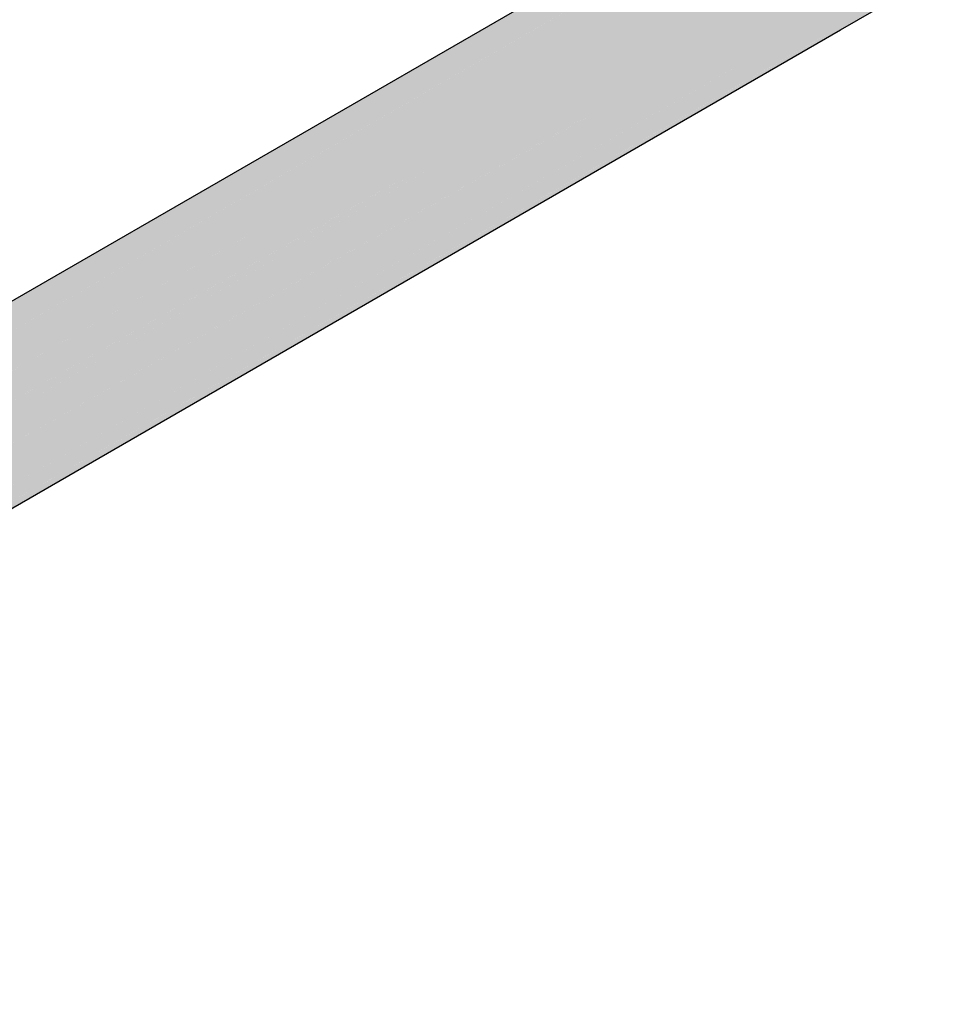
# Model space of a CAD drawing. Header units: millimetres. Extents: x -261 to 187, y -214 to 106.
# Tile 250 of 256: x -127.82 to -125.29, y -205.96 to -203.25. Entities that reach past the tile are written whole.
import ezdxf

# ---------------------------------------------------------------- set-up
doc = ezdxf.new("R2010")
doc.units = ezdxf.units.MM
doc.header["$LTSCALE"] = 0.005
doc.header["$MEASUREMENT"] = 0
doc.layers.add('AP-Condutos', color=4, linetype='Continuous', lineweight=25)

msp = doc.modelspace()

# ---------------------------------------------------------------- hatches: boundary and pattern name
at = {"layer": 'AP-Condutos', "linetype": 'Continuous'}
for points in [[(-125.5375, -202.7114), (-125.7047, -202.8073), (-130.4487, -205.5282), (-130.4123, -205.5187), (-130.3895, -205.5127), (-125.705, -202.8079), (-125.7052, -202.8083)], [(-125.5967, -202.7269), (-125.6789, -202.7744), (-125.6834, -202.777), (-125.6875, -202.7794), (-125.6902, -202.7809), (-130.4487, -205.5282), (-125.7047, -202.8073), (-125.6875, -202.7975), (-125.6834, -202.7951), (-125.6789, -202.7925), (-125.6789, -202.7916), (-125.6789, -202.7925), (-125.5375, -202.7114)], [(-125.4272, -203.1998), (-125.3624, -203.1625), (-125.3135, -203.128), (-125.2909, -203.0607), (-125.495, -203.1785), (-125.501, -203.182), (-125.5036, -203.1835), (-125.2909, -203.0607), (-125.2985, -202.9722), (-125.3351, -202.8779), (-125.7485, -203.1066), (-126.8631, -203.7234), (-125.9217, -203.2025), (-125.7485, -203.1066), (-125.6875, -203.0729), (-125.3351, -202.8779), (-125.3943, -202.7941), (-125.6875, -202.9574), (-125.6834, -202.9551), (-125.6789, -202.9526), (-125.6789, -202.9505), (-125.6789, -202.9526), (-125.3943, -202.7941), (-125.4659, -202.7352), (-125.6789, -202.8581), (-125.4659, -202.7352), (-125.6789, -202.857), (-125.6834, -202.8607), (-125.6789, -202.857), (-125.4659, -202.7352), (-125.5375, -202.7114), (-125.6789, -202.7931), (-125.6789, -202.8533), (-125.6789, -202.8553), (-125.6789, -202.8533), (-125.6789, -202.7931), (-125.6834, -202.7957), (-125.6875, -202.7981), (-125.7052, -202.8083), (-130.3895, -205.5127), (-125.7544, -202.898), (-125.6875, -202.8602), (-125.6834, -202.8579), (-125.6875, -202.8602), (-125.7549, -202.8988), (-125.6834, -202.8579), (-125.7544, -202.898), (-130.3895, -205.5127), (-130.3456, -205.5273), (-130.3179, -205.5365), (-125.7563, -202.9013), (-125.6875, -202.862), (-125.6834, -202.8596), (-125.6875, -202.862), (-125.6875, -202.8631), (-125.6875, -202.862), (-125.7566, -202.9019), (-125.7575, -202.9035), (-125.7566, -202.9019), (-130.3179, -205.5365), (-125.831, -203.0373), (-125.8325, -203.04), (-125.831, -203.0373), (-130.3179, -205.5365), (-130.274, -205.5726), (-125.8353, -203.0452), (-130.274, -205.5726), (-130.2463, -205.5954), (-125.8363, -203.047), (-125.6875, -202.961), (-125.8363, -203.047), (-130.2463, -205.5954), (-125.8381, -203.0503), (-125.6875, -202.9634), (-125.8513, -203.0744), (-125.6875, -202.9634), (-125.8381, -203.0503), (-125.8698, -203.0686), (-127.2105, -203.8426), (-127.211, -203.8429), (-130.2463, -205.5954), (-127.1617, -203.826), (-127.1611, -203.8257), (-130.2463, -205.5954), (-130.21, -205.6469), (-126.784, -203.6962), (-126.7844, -203.6965), (-130.21, -205.6469), (-126.7636, -203.6893), (-126.7632, -203.6891), (-130.21, -205.6469), (-130.1871, -205.6792), (-126.7189, -203.6739), (-125.7416, -203.1088), (-126.7189, -203.6739), (-126.7193, -203.6741), (-130.1871, -205.6792), (-126.7066, -203.6697), (-126.7062, -203.6695), (-125.7374, -203.1101), (-126.7062, -203.6695), (-130.1871, -205.6792), (-126.3157, -203.5354), (-125.6163, -203.1482), (-126.3157, -203.5354), (-130.1871, -205.6792), (-130.1647, -205.7371), (-126.2678, -203.519), (-126.2681, -203.5192), (-130.1647, -205.7371), (-126.2506, -203.5131), (-126.2503, -203.513), (-126.2505, -203.5131), (-130.1505, -205.7735), (-126.2239, -203.504), (-126.2236, -203.5038), (-125.6111, -203.1498), (-126.2236, -203.5038), (-126.2239, -203.504), (-130.1505, -205.7735), (-126.2133, -203.5004), (-126.2131, -203.5002), (-125.6078, -203.1508), (-126.2131, -203.5002), (-130.1505, -205.7735), (-125.863, -203.38), (-125.5083, -203.182), (-125.863, -203.38), (-130.1505, -205.7735), (-130.1459, -205.8278), (-125.8438, -203.3735), (-125.844, -203.3735), (-130.1459, -205.8278), (-125.8335, -203.37), (-125.8334, -203.3699), (-125.5054, -203.1829), (-125.8334, -203.3699), (-125.8335, -203.37), (-125.8227, -203.3662), (-125.8226, -203.3662), (-125.8227, -203.3662), (-125.8335, -203.37), (-130.1429, -205.862), (-125.8164, -203.3641), (-125.8163, -203.364), (-130.1429, -205.862), (-130.1568, -205.9033), (-125.5982, -203.2891), (-125.4444, -203.2021), (-125.4417, -203.2005), (-125.4357, -203.1971), (-125.4417, -203.2006), (-125.4444, -203.2021), (-125.5932, -203.2874), (-125.4357, -203.1971), (-125.5982, -203.2891), (-125.5982, -203.2892), (-130.1568, -205.9033), (-125.5897, -203.2862), (-125.5932, -203.2874), (-125.5897, -203.2862), (-125.5896, -203.2862), (-125.4434, -203.2024), (-125.4407, -203.2009), (-125.4347, -203.1974), (-125.4407, -203.2009), (-125.4434, -203.2024), (-125.5867, -203.2852), (-125.4347, -203.1974), (-125.5896, -203.2862), (-125.5897, -203.2862), (-125.5867, -203.2852), (-125.5897, -203.2862), (-130.1655, -205.9293), (-125.5846, -203.2845), (-125.5845, -203.2844), (-125.4428, -203.2026), (-125.4401, -203.2011), (-125.4341, -203.1976), (-125.4401, -203.2011), (-125.4428, -203.2026), (-125.5845, -203.2844), (-130.1655, -205.9293), (-130.1956, -205.9505), (-125.5588, -203.2756), (-125.4358, -203.2048), (-125.4332, -203.2032)], [(-130.3895, -205.5127), (-125.7052, -202.8083), (-125.705, -202.8079)], [(-130.3179, -205.5365), (-125.7566, -202.9019), (-125.7563, -202.9014)], [(-125.3624, -203.1625), (-125.5588, -203.2756), (-125.5589, -203.2756), (-130.1956, -205.9505), (-125.5582, -203.2754), (-125.5581, -203.2754), (-125.5577, -203.2752)], [(-130.2145, -205.9638), (-125.5578, -203.2753), (-125.5582, -203.2754)], [(-125.5581, -203.2754), (-130.1956, -205.9505), (-130.2145, -205.9638)], [(-125.5896, -203.2862), (-130.1568, -205.9033), (-130.1655, -205.9293)], [(-125.5578, -203.2753), (-125.5577, -203.2752), (-125.5581, -203.2754), (-125.5582, -203.2754)], [(-125.8334, -203.3699), (-130.1459, -205.8278), (-130.1429, -205.862)], [(-126.2503, -203.513), (-130.1647, -205.7371), (-130.1505, -205.7735)]]:
    msp.add_hatch(color=151, dxfattribs=at).paths.add_polyline_path(points)

# ---------------------------------------------------------------- linework, layer by layer
at = {"layer": 'AP-Condutos'}
for p, q in [((-125.6902, -202.7809), (-130.4487, -205.5282)), ((-125.5577, -203.2752), (-125.3624, -203.1625)), ((-130.2145, -205.9638), (-125.5578, -203.2753)), ((-125.5578, -203.2753), (-125.5577, -203.2752))]:
    msp.add_line(p, q, dxfattribs=at)

doc.saveas('drawing.dxf')
